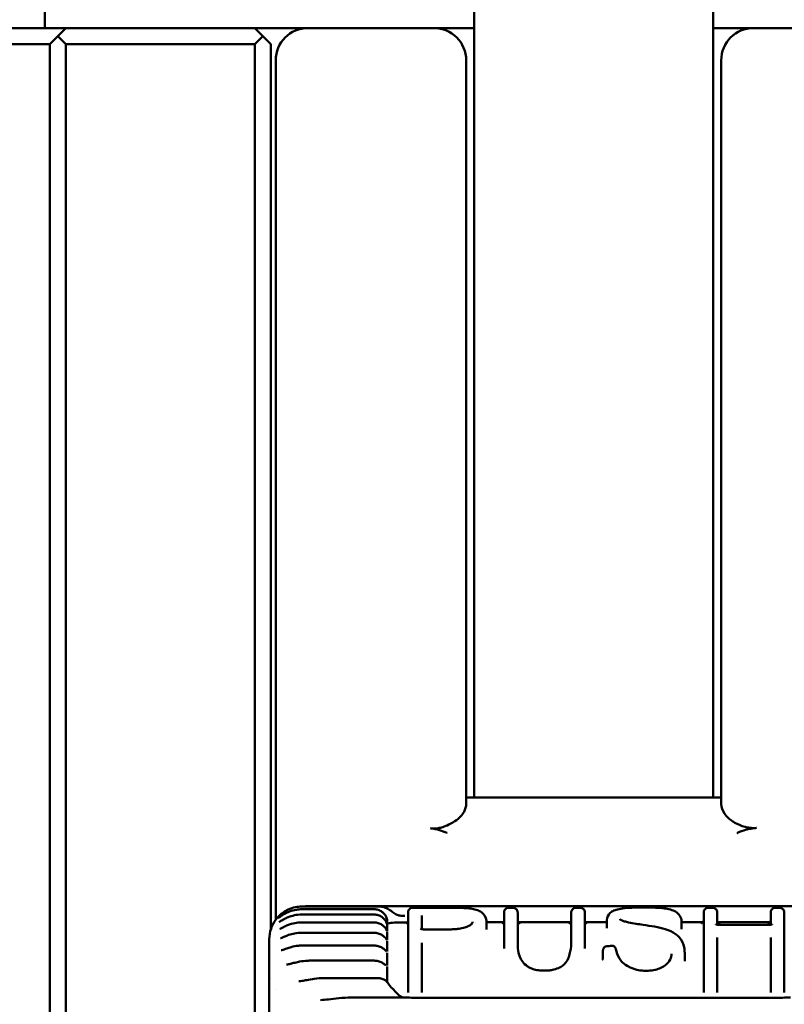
# Model space of a CAD drawing. Header units: millimetres. Extents: x 0 to 14369, y -869 to 2970.
# Tile 188 of 256: x 992 to 1016, y 2603 to 2634. Entities that reach past the tile are written whole.
import ezdxf

# ---------------------------------------------------------------- set-up
doc = ezdxf.new("R2010")
doc.units = ezdxf.units.MM
doc.header["$LTSCALE"] = 10
doc.layers.add('Detailumgrenzung (ISO)', color=7, linetype='Continuous', lineweight=25)
doc.layers.add('Sichtbar (ISO)', color=7, linetype='Continuous', lineweight=50)

# ---------------------------------------------------------------- blocks, each defined once
blk = doc.blocks.new('2DDetail0')
at = {"layer": 'Detailumgrenzung (ISO)'}
blk.add_circle((97.1085, 255.6514), 10.9365, dxfattribs=at)

msp = doc.modelspace()

# ---------------------------------------------------------------- linework, layer by layer
at = {"layer": 'Sichtbar (ISO)'}
for p, q in [((1006.455, 2642.857), (1006.455, 2611.262)), ((1013.855, 2611.262), (1013.855, 2642.857)), ((993.155, 2633.514), (993.155, 2637.46)), ((993.805, 2633.514), (980.655, 2633.514)), ((993.805, 2633.514), (993.555, 2633.264)), ((999.655, 2633.514), (993.805, 2633.514)), ((999.655, 2633.514), (1001.305, 2633.514)), ((999.905, 2633.264), (999.655, 2633.514)), ((1001.305, 2633.514), (1005.205, 2633.514)), ((1005.205, 2633.514), (1006.455, 2633.514)), ((1013.855, 2633.514), (1015.105, 2633.514)), ((1015.105, 2633.514), (1019.17, 2633.514)), ((993.555, 2633.264), (993.305, 2633.014)), ((993.805, 2633.014), (993.555, 2633.264)), ((999.655, 2633.014), (999.905, 2633.264)), ((1000.155, 2633.014), (999.905, 2633.264)), ((993.305, 2633.014), (980.655, 2633.014)), ((993.305, 2618.796), (993.305, 2633.014)), ((999.655, 2633.014), (993.805, 2633.014)), ((993.805, 2618.796), (993.805, 2633.014)), ((999.655, 2633.014), (999.655, 2618.796)), ((1000.155, 2633.014), (1000.155, 2618.796)), ((1000.305, 2630.475), (1000.305, 2632.514)), ((1006.205, 2632.514), (1006.205, 2630.475)), ((1014.105, 2630.475), (1014.105, 2632.514)), ((1000.305, 2630.475), (1000.305, 2626.165)), ((1006.205, 2626.165), (1006.205, 2630.475)), ((1014.105, 2626.165), (1014.105, 2630.475)), ((1000.305, 2624.204), (1000.305, 2626.165)), ((1006.205, 2624.204), (1006.205, 2626.165)), ((1014.105, 2626.165), (1014.105, 2624.204)), ((1000.305, 2616.695), (1000.305, 2624.204)), ((1006.205, 2624.204), (1006.205, 2616.695)), ((1014.105, 2616.695), (1014.105, 2624.204)), ((993.305, 2618.546), (993.305, 2618.796)), ((993.805, 2618.296), (993.805, 2618.796)), ((999.655, 2618.796), (999.655, 2618.296)), ((1000.155, 2618.796), (1000.155, 2618.546)), ((993.305, 2618.546), (993.305, 2601.264)), ((1000.155, 2605.596), (1000.155, 2618.546)), ((993.805, 2601.014), (993.805, 2618.296)), ((999.655, 2618.296), (999.655, 2601.014)), ((1000.305, 2616.695), (1000.305, 2605.885)), ((1006.205, 2616.695), (1006.205, 2609.469)), ((1014.105, 2609.469), (1014.105, 2616.695)), ((1006.455, 2611.262), (1006.455, 2610.076)), ((1013.855, 2610.076), (1013.855, 2611.262)), ((1006.455, 2609.668), (1006.455, 2610.076)), ((1013.855, 2610.076), (1013.855, 2609.668)), ((1006.205, 2609.668), (1014.105, 2609.668)), ((1003.355, 2606.209), (1001.105, 2606.209)), ((1001.115, 2606.293), (1003.511, 2606.293)), ((1004.514, 2606.302), (1001.316, 2606.302)), ((1005.606, 2606.257), (1004.551, 2606.257)), ((1004.755, 2606.302), (1015.755, 2606.302)), ((1007.654, 2606.257), (1007.524, 2606.257)), ((1009.737, 2606.257), (1009.606, 2606.257)), ((1013.839, 2606.257), (1013.709, 2606.257)), ((1015.915, 2606.257), (1015.785, 2606.257)), ((1018.894, 2606.302), (1015.995, 2606.302)), ((1003.355, 2606.044), (1001.105, 2606.044)), ((1004.405, 2603.901), (1004.405, 2606.111)), ((1004.827, 2606.02), (1004.827, 2605.594)), ((1007.378, 2605.245), (1007.378, 2606.111)), ((1007.8, 2606.111), (1007.8, 2605.247)), ((1009.461, 2605.247), (1009.461, 2606.111)), ((1009.882, 2606.111), (1009.882, 2605.245)), ((1010.562, 2605.627), (1010.562, 2605.872)), ((1013.563, 2603.901), (1013.563, 2606.111)), ((1013.984, 2606.111), (1013.984, 2605.73)), ((1015.639, 2605.73), (1015.639, 2606.111)), ((1016.06, 2606.111), (1016.06, 2603.901)), ((1003.355, 2605.801), (1001.105, 2605.801)), ((1003.755, 2605.846), (1003.755, 2605.733)), ((1003.755, 2605.723), (1003.755, 2605.53)), ((1005.65, 2605.584), (1004.927, 2605.584)), ((1006.401, 2605.729), (1006.401, 2605.729)), ((1006.486, 2605.804), (1006.486, 2605.804)), ((1006.835, 2605.582), (1006.835, 2605.827)), ((1007.357, 2605.804), (1006.835, 2605.804)), ((1009.44, 2605.804), (1007.821, 2605.804)), ((1010.562, 2605.804), (1009.903, 2605.804)), ((1012.876, 2605.857), (1012.876, 2605.613)), ((1013.542, 2605.804), (1012.876, 2605.804)), ((1015.618, 2605.804), (1014.005, 2605.804)), ((1015.539, 2605.722), (1014.084, 2605.722)), ((1015.639, 2605.721), (1015.639, 2605.721)), ((1000.105, 2604.362), (1000.105, 2605.283)), ((1003.355, 2605.48), (1001.105, 2605.48)), ((1003.755, 2605.509), (1003.755, 2605.25)), ((1013.984, 2605.329), (1013.984, 2603.901)), ((1015.639, 2603.901), (1015.639, 2605.329)), ((1003.355, 2605.084), (1001.129, 2605.084)), ((1003.755, 2605.223), (1003.755, 2604.895)), ((1004.827, 2605.165), (1004.827, 2603.901)), ((1007.378, 2604.997), (1007.378, 2605.245)), ((1009.882, 2604.997), (1009.882, 2605.245)), ((1003.755, 2604.863), (1003.755, 2604.469)), ((1010.442, 2604.922), (1010.442, 2604.682)), ((1012.974, 2604.603), (1012.974, 2604.856)), ((1000.105, 2604.362), (1000.105, 2602.675)), ((1003.355, 2604.616), (1001.341, 2604.616)), ((1003.755, 2604.431), (1003.755, 2604.007)), ((1000.155, 2604.058), (1000.155, 2604.058)), ((1003.427, 2604.078), (1001.804, 2604.078)), ((1000.305, 2603.733), (1000.305, 2603.733)), ((1003.776, 2603.929), (1003.776, 2603.929)), ((1004.405, 2603.901), (1004.405, 2603.634)), ((1004.827, 2603.901), (1004.827, 2603.634)), ((1013.563, 2603.901), (1013.563, 2603.634)), ((1013.984, 2603.901), (1013.984, 2603.634)), ((1015.639, 2603.901), (1015.639, 2603.634)), ((1016.06, 2603.901), (1016.06, 2603.634)), ((1002.645, 2603.474), (1004.261, 2603.474)), ((1004.755, 2603.462), (1015.755, 2603.462)), ((1001.691, 2603.397), (1001.692, 2603.397))]:
    msp.add_line(p, q, dxfattribs=at)
for centre, start, end in [((1001.305, 2632.514), 90, 180), ((1005.205, 2632.514), 0, 90), ((1015.105, 2632.514), 90, 180)]:
    msp.add_arc(centre, 1, start, end, dxfattribs=at)
for centre, major_axis, ratio, start_param, end_param in [((1004.305, 2605.865), (0.1, 0), 0.996577, 6.277479, 6.283185), ((1006.361, 2605.562), (-0.074, 0.131), 0.832748, 6.283074, 6.283168), ((1007.278, 2605.865), (0.1, 0), 0.996577, 6.281513, 6.283185), ((1007.9, 2605.865), (-0.1, 0), 0.996577, 0, 0.005181), ((1009.361, 2605.865), (0.1, 0), 0.996577, 6.281522, 6.283185), ((1009.982, 2605.865), (-0.1, 0.0001), 0.996577, 0, 0.006031), ((1012.976, 2605.615), (-0.0983, -0.0184), 0.974407, 6.120785, 6.283233), ((1013.463, 2605.865), (0.1, 0), 0.996577, 6.277479, 6.283185), ((1014.084, 2605.865), (-0.1, 0.0001), 0.996577, 0, 0.005642), ((1015.539, 2605.865), (0.1, 0.0001), 0.996577, 6.27738, 6.283185), ((1016.16, 2605.865), (-0.1, 0), 0.996577, 0, 0.005205), ((1010.542, 2604.934), (-0.1, 0.0008), 0.447022, 6.283143, 6.312986), ((1010.443, 2604.917), (-0.0001, 0.039), 0.022566, 1.131857, 1.442758), ((1010.542, 2604.922), (-0.1, 0), 0.212191, 0, 0.026961), ((1009.4, 2604.45), (-0.115, 0.097), 0.786284, 6.283001, 6.283185), ((1003.355, 2604.003), (0.4, 0), 0.837618, 0.000005, 0.000077)]:
    msp.add_ellipse(centre, major_axis=major_axis, ratio=ratio, start_param=start_param, end_param=end_param, dxfattribs=at)
for points, knots in [([(1006.205, 2609.469), (1006.205, 2609.391), (1006.182, 2609.311), (1006.078, 2609.124), (1005.981, 2609.021), (1005.848, 2608.933), (1005.842, 2608.929), (1005.835, 2608.924)], [0.1748158, 0.1748158, 0.1748158, 0.1748158, 0.2212499, 0.2212499, 0.2840532, 0.2840532, 0.2871921, 0.2871921, 0.2871921, 0.2871921]), ([(1014.518, 2608.898), (1014.499, 2608.909), (1014.48, 2608.92), (1014.357, 2609.001), (1014.269, 2609.084), (1014.14, 2609.271), (1014.105, 2609.372), (1014.105, 2609.469)], [0.4389243, 0.4389243, 0.4389243, 0.4389243, 0.4476589, 0.4476589, 0.5001998, 0.5001998, 0.5553524, 0.5553524, 0.5553524, 0.5553524]), ([(1005.835, 2608.924), (1005.732, 2608.859), (1005.606, 2608.795), (1005.433, 2608.741), (1005.384, 2608.73), (1005.303, 2608.717), (1005.273, 2608.714), (1005.21, 2608.711), (1005.179, 2608.712), (1005.132, 2608.715), (1005.115, 2608.717), (1005.1, 2608.719)], [0.00000121, 0.00000121, 0.00000121, 0.00000121, 0.05030669, 0.05030669, 0.0681473, 0.0681473, 0.07860657, 0.07860657, 0.08916185, 0.08916185, 0.0946502, 0.0946502, 0.0946502, 0.0946502]), ([(1005.1, 2608.719), (1005.197, 2608.705), (1005.291, 2608.685), (1005.46, 2608.635), (1005.535, 2608.607), (1005.602, 2608.572), (1005.604, 2608.571), (1005.605, 2608.571)], [0.00106253, 0.00106253, 0.00106253, 0.00106253, 0.03145088, 0.03145088, 0.05880463, 0.05880463, 0.05932217, 0.05932217, 0.05932217, 0.05932217]), ([(1014.518, 2608.898), (1014.527, 2608.893), (1014.537, 2608.887), (1014.611, 2608.847), (1014.718, 2608.794), (1014.892, 2608.748), (1014.938, 2608.738), (1015.017, 2608.728), (1015.048, 2608.726), (1015.09, 2608.725), (1015.1, 2608.725), (1015.141, 2608.725), (1015.171, 2608.727), (1015.201, 2608.73)], [-0.08731532, -0.08731532, -0.08731532, -0.08731532, -0.08058853, -0.08058853, -0.03663605, -0.03663605, -0.02177314, -0.02177314, -0.0122244, -0.0122244, -0.00922409, -0.00922409, -0.00000418, -0.00000418, -0.00000418, -0.00000418]), ([(1015.201, 2608.73), (1015.083, 2608.718), (1014.969, 2608.697), (1014.786, 2608.647), (1014.695, 2608.617), (1014.607, 2608.572), (1014.606, 2608.571), (1014.605, 2608.571)], [-0.08711537, -0.08711537, -0.08711537, -0.08711537, -0.03614257, -0.03614257, 0, 0, 0.00052818, 0.00052818, 0.00052818, 0.00052818]), ([(1000.105, 2605.283), (1000.105, 2605.392), (1000.123, 2605.503), (1000.193, 2605.709), (1000.245, 2605.806), (1000.374, 2605.977), (1000.454, 2606.053), (1000.589, 2606.146), (1000.64, 2606.175), (1000.691, 2606.2)], [0, 0, 0, 0, 0.0331281, 0.0331281, 0.0656773, 0.0656773, 0.0982437, 0.0982437, 0.1163842, 0.1163842, 0.1163842, 0.1163842]), ([(1000.391, 2605.939), (1000.391, 2605.939), (1000.391, 2605.939), (1000.392, 2605.94), (1000.394, 2605.941), (1000.4, 2605.945), (1000.404, 2605.949), (1000.417, 2605.959), (1000.428, 2605.967), (1000.455, 2605.988), (1000.474, 2606.001), (1000.522, 2606.034), (1000.552, 2606.053), (1000.629, 2606.096), (1000.678, 2606.119), (1000.797, 2606.165), (1000.87, 2606.184), (1000.996, 2606.204), (1001.051, 2606.209), (1001.105, 2606.209)], [0.00815297, 0.00815297, 0.00815297, 0.00815297, 0.00899321, 0.00899321, 0.01181704, 0.01181704, 0.01583526, 0.01583526, 0.02224557, 0.02224557, 0.03125262, 0.03125262, 0.04317192, 0.04317192, 0.05967398, 0.05967398, 0.08206594, 0.08206594, 0.09828198, 0.09828198, 0.09828198, 0.09828198]), ([(1000.691, 2606.2), (1000.762, 2606.232), (1000.838, 2606.257), (1000.981, 2606.286), (1001.048, 2606.293), (1001.115, 2606.293)], [0.00019389, 0.00019389, 0.00019389, 0.00019389, 0.02397471, 0.02397471, 0.04400351, 0.04400351, 0.04400351, 0.04400351]), ([(1003.355, 2606.209), (1003.398, 2606.209), (1003.441, 2606.202), (1003.521, 2606.176), (1003.559, 2606.157), (1003.624, 2606.111), (1003.652, 2606.084), (1003.696, 2606.029), (1003.713, 2606.001), (1003.736, 2605.95), (1003.743, 2605.927), (1003.752, 2605.887), (1003.754, 2605.872), (1003.754, 2605.86), (1003.755, 2605.857), (1003.755, 2605.856)], [0, 0, 0, 0, 0.01283555, 0.01283555, 0.02538176, 0.02538176, 0.03745323, 0.03745323, 0.04872691, 0.04872691, 0.05962391, 0.05962391, 0.07062603, 0.07062603, 0.07422013, 0.07422013, 0.07422013, 0.07422013]), ([(1003.511, 2606.293), (1003.562, 2606.293), (1003.613, 2606.284), (1003.713, 2606.254), (1003.762, 2606.231), (1003.858, 2606.174), (1003.904, 2606.138), (1003.988, 2606.078), (1004.025, 2606.054), (1004.101, 2606.023), (1004.142, 2606.014), (1004.222, 2606.005), (1004.26, 2606.004), (1004.299, 2606.004)], [0, 0, 0, 0, 0.0152518, 0.0152518, 0.03140783, 0.03140783, 0.04956974, 0.04956974, 0.06713421, 0.06713421, 0.08398023, 0.08398023, 0.09698659, 0.09698659, 0.09698659, 0.09698659]), ([(1004.407, 2606.13), (1004.409, 2606.145), (1004.413, 2606.16), (1004.426, 2606.187), (1004.434, 2606.2), (1004.455, 2606.222), (1004.467, 2606.231), (1004.493, 2606.246), (1004.508, 2606.251), (1004.532, 2606.256), (1004.542, 2606.257), (1004.551, 2606.257)], [0, 0, 0, 0, 0.0045722, 0.0045722, 0.00912273, 0.00912273, 0.01377877, 0.01377877, 0.01860025, 0.01860025, 0.02153062, 0.02153062, 0.02153062, 0.02153062]), ([(1006.046, 2606.252), (1006.112, 2606.249), (1006.175, 2606.246), (1006.288, 2606.237), (1006.34, 2606.231), (1006.385, 2606.223)], [0, 0, 0, 0, 0.02081414, 0.02081414, 0.04276084, 0.04276084, 0.04276084, 0.04276084]), ([(1006.385, 2606.223), (1006.452, 2606.212), (1006.505, 2606.198), (1006.599, 2606.164), (1006.64, 2606.143), (1006.675, 2606.12)], [0, 0, 0, 0, 0.03252659, 0.03252659, 0.06501347, 0.06501347, 0.06501347, 0.06501347]), ([(1007.38, 2606.13), (1007.381, 2606.145), (1007.386, 2606.16), (1007.399, 2606.187), (1007.407, 2606.2), (1007.428, 2606.222), (1007.44, 2606.231), (1007.466, 2606.246), (1007.481, 2606.251), (1007.505, 2606.256), (1007.515, 2606.257), (1007.524, 2606.257)], [0, 0, 0, 0, 0.0045722, 0.0045722, 0.00912273, 0.00912273, 0.01377877, 0.01377877, 0.01860025, 0.01860025, 0.02153061, 0.02153061, 0.02153061, 0.02153061]), ([(1007.654, 2606.257), (1007.671, 2606.257), (1007.688, 2606.254), (1007.72, 2606.242), (1007.734, 2606.234), (1007.76, 2606.213), (1007.77, 2606.201), (1007.787, 2606.174), (1007.793, 2606.159), (1007.797, 2606.139), (1007.798, 2606.134), (1007.798, 2606.13)], [0, 0, 0, 0, 0.00534903, 0.00534903, 0.01051101, 0.01051101, 0.01542222, 0.01542222, 0.02012987, 0.02012987, 0.02151894, 0.02151894, 0.02151894, 0.02151894]), ([(1009.462, 2606.13), (1009.464, 2606.145), (1009.468, 2606.16), (1009.481, 2606.187), (1009.49, 2606.2), (1009.51, 2606.222), (1009.522, 2606.231), (1009.549, 2606.246), (1009.564, 2606.251), (1009.588, 2606.256), (1009.597, 2606.257), (1009.606, 2606.257)], [0, 0, 0, 0, 0.0045722, 0.0045722, 0.00912273, 0.00912273, 0.01377877, 0.01377877, 0.01860025, 0.01860025, 0.02153061, 0.02153061, 0.02153061, 0.02153061]), ([(1009.737, 2606.257), (1009.754, 2606.257), (1009.771, 2606.254), (1009.802, 2606.242), (1009.817, 2606.234), (1009.842, 2606.213), (1009.853, 2606.201), (1009.869, 2606.174), (1009.875, 2606.159), (1009.88, 2606.139), (1009.88, 2606.134), (1009.881, 2606.13)], [0, 0, 0, 0, 0.00534903, 0.00534903, 0.01051101, 0.01051101, 0.01542222, 0.01542222, 0.02012987, 0.02012987, 0.02151894, 0.02151894, 0.02151894, 0.02151894]), ([(1010.78, 2606.166), (1010.826, 2606.187), (1010.879, 2606.203), (1011.009, 2606.23), (1011.089, 2606.241), (1011.183, 2606.249)], [0, 0, 0, 0, 0.03500215, 0.03500215, 0.07168103, 0.07168103, 0.07168103, 0.07168103]), ([(1011.183, 2606.249), (1011.227, 2606.252), (1011.273, 2606.255), (1011.365, 2606.26), (1011.41, 2606.262), (1011.53, 2606.265), (1011.606, 2606.266), (1011.682, 2606.266)], [0, 0, 0, 0, 0.01681197, 0.01681197, 0.03155638, 0.03155638, 0.05433913, 0.05433913, 0.05433913, 0.05433913]), ([(1011.682, 2606.266), (1011.779, 2606.266), (1011.877, 2606.265), (1012.048, 2606.259), (1012.124, 2606.255), (1012.201, 2606.249), (1012.211, 2606.249), (1012.22, 2606.248)], [0, 0, 0, 0, 0.02897841, 0.02897841, 0.05469035, 0.05469035, 0.05838168, 0.05838168, 0.05838168, 0.05838168]), ([(1012.22, 2606.248), (1012.302, 2606.241), (1012.374, 2606.232), (1012.507, 2606.207), (1012.567, 2606.19), (1012.627, 2606.165), (1012.634, 2606.162), (1012.642, 2606.158)], [0, 0, 0, 0, 0.03200245, 0.03200245, 0.06976099, 0.06976099, 0.0755721, 0.0755721, 0.0755721, 0.0755721]), ([(1013.564, 2606.13), (1013.566, 2606.145), (1013.57, 2606.16), (1013.583, 2606.187), (1013.592, 2606.2), (1013.612, 2606.222), (1013.624, 2606.231), (1013.651, 2606.246), (1013.666, 2606.251), (1013.69, 2606.256), (1013.699, 2606.257), (1013.709, 2606.257)], [0, 0, 0, 0, 0.0045722, 0.0045722, 0.00912273, 0.00912273, 0.01377877, 0.01377877, 0.01860025, 0.01860025, 0.02153062, 0.02153062, 0.02153062, 0.02153062]), ([(1013.839, 2606.257), (1013.856, 2606.257), (1013.873, 2606.254), (1013.904, 2606.242), (1013.919, 2606.234), (1013.944, 2606.213), (1013.955, 2606.201), (1013.971, 2606.174), (1013.977, 2606.159), (1013.982, 2606.139), (1013.982, 2606.134), (1013.983, 2606.13)], [0, 0, 0, 0, 0.00534903, 0.00534903, 0.01051101, 0.01051101, 0.01542222, 0.01542222, 0.02012987, 0.02012987, 0.02151894, 0.02151894, 0.02151894, 0.02151894]), ([(1015.64, 2606.13), (1015.642, 2606.145), (1015.647, 2606.16), (1015.659, 2606.187), (1015.668, 2606.2), (1015.688, 2606.222), (1015.7, 2606.231), (1015.727, 2606.246), (1015.742, 2606.251), (1015.766, 2606.256), (1015.775, 2606.257), (1015.785, 2606.257)], [0, 0, 0, 0, 0.0045722, 0.0045722, 0.00912273, 0.00912273, 0.01377877, 0.01377877, 0.01860025, 0.01860025, 0.02153061, 0.02153061, 0.02153061, 0.02153061]), ([(1015.915, 2606.257), (1015.932, 2606.257), (1015.949, 2606.254), (1015.98, 2606.242), (1015.995, 2606.234), (1016.02, 2606.213), (1016.031, 2606.201), (1016.047, 2606.174), (1016.053, 2606.159), (1016.058, 2606.139), (1016.059, 2606.134), (1016.059, 2606.13)], [0, 0, 0, 0, 0.00534904, 0.00534904, 0.01051102, 0.01051102, 0.01542222, 0.01542222, 0.02012987, 0.02012987, 0.02151894, 0.02151894, 0.02151894, 0.02151894]), ([(1000.411, 2605.811), (1000.411, 2605.811), (1000.411, 2605.811), (1000.411, 2605.811), (1000.412, 2605.812), (1000.416, 2605.814), (1000.42, 2605.816), (1000.43, 2605.822), (1000.438, 2605.827), (1000.459, 2605.841), (1000.474, 2605.85), (1000.514, 2605.874), (1000.54, 2605.889), (1000.606, 2605.925), (1000.648, 2605.945), (1000.753, 2605.987), (1000.818, 2606.008), (1000.956, 2606.036), (1001.031, 2606.044), (1001.105, 2606.044)], [0.00660267, 0.00660267, 0.00660267, 0.00660267, 0.00670754, 0.00670754, 0.00899427, 0.00899427, 0.0123412, 0.0123412, 0.01739652, 0.01739652, 0.02484749, 0.02484749, 0.03527973, 0.03527973, 0.04999095, 0.04999095, 0.07042731, 0.07042731, 0.09259747, 0.09259747, 0.09259747, 0.09259747]), ([(1003.355, 2606.044), (1003.398, 2606.044), (1003.441, 2606.038), (1003.522, 2606.012), (1003.56, 2605.994), (1003.625, 2605.949), (1003.653, 2605.923), (1003.696, 2605.872), (1003.713, 2605.846), (1003.735, 2605.801), (1003.743, 2605.78), (1003.749, 2605.755), (1003.751, 2605.747), (1003.753, 2605.738), (1003.753, 2605.735), (1003.753, 2605.733), (1003.753, 2605.732), (1003.753, 2605.732)], [0, 0, 0, 0, 0.01287658, 0.01287658, 0.02547428, 0.02547428, 0.03752573, 0.03752573, 0.04866613, 0.04866613, 0.05931103, 0.05931103, 0.06487192, 0.06487192, 0.0689751, 0.0689751, 0.07010814, 0.07010814, 0.07010814, 0.07010814]), ([(1006.675, 2606.12), (1006.764, 2606.06), (1006.824, 2605.961), (1006.835, 2605.851), (1006.835, 2605.839), (1006.835, 2605.827)], [0, 0, 0, 0, 0.07975932, 0.07975932, 0.09001158, 0.09001158, 0.09001158, 0.09001158]), ([(1007.798, 2606.13), (1007.799, 2606.127), (1007.799, 2606.12), (1007.8, 2606.114), (1007.8, 2606.111)], [0.0009351, 0.0009351, 0.0009351, 0.0009351, 0.5, 0.9999987, 0.9999987, 0.9999987, 0.9999987]), ([(1009.881, 2606.13), (1009.881, 2606.127), (1009.882, 2606.12), (1009.882, 2606.114), (1009.882, 2606.111)], [0.0009351, 0.0009351, 0.0009351, 0.0009351, 0.5, 0.9999987, 0.9999987, 0.9999987, 0.9999987]), ([(1010.562, 2605.872), (1010.562, 2605.953), (1010.604, 2606.041), (1010.701, 2606.125), (1010.738, 2606.147), (1010.78, 2606.166)], [0, 0, 0, 0, 0.06177874, 0.06177874, 0.09385653, 0.09385653, 0.09385653, 0.09385653]), ([(1010.963, 2605.906), (1010.963, 2605.906), (1010.963, 2605.906), (1010.964, 2605.904), (1010.969, 2605.899), (1010.988, 2605.884), (1011.004, 2605.875), (1011.025, 2605.864)], [0.02735148, 0.02735148, 0.02735148, 0.02735148, 0.03122142, 0.03122142, 0.04735863, 0.04735863, 0.06415666, 0.06415666, 0.06415666, 0.06415666]), ([(1013.983, 2606.13), (1013.983, 2606.127), (1013.984, 2606.12), (1013.984, 2606.114), (1013.984, 2606.111)], [0.0009351, 0.0009351, 0.0009351, 0.0009351, 0.5, 0.9999986, 0.9999986, 0.9999986, 0.9999986]), ([(1016.059, 2606.13), (1016.06, 2606.127), (1016.06, 2606.12), (1016.06, 2606.114), (1016.06, 2606.111)], [0.0009351, 0.0009351, 0.0009351, 0.0009351, 0.5, 0.9999987, 0.9999987, 0.9999987, 0.9999987]), ([(1000.431, 2605.6), (1000.431, 2605.6), (1000.432, 2605.601), (1000.435, 2605.602), (1000.438, 2605.603), (1000.448, 2605.608), (1000.456, 2605.612), (1000.476, 2605.622), (1000.491, 2605.63), (1000.528, 2605.65), (1000.553, 2605.662), (1000.617, 2605.693), (1000.659, 2605.711), (1000.764, 2605.75), (1000.829, 2605.768), (1000.963, 2605.794), (1001.034, 2605.801), (1001.105, 2605.801)], [0.00503868, 0.00503868, 0.00503868, 0.00503868, 0.00718657, 0.00718657, 0.01042648, 0.01042648, 0.01510974, 0.01510974, 0.0220027, 0.0220027, 0.03176636, 0.03176636, 0.04624107, 0.04624107, 0.06653815, 0.06653815, 0.0876798, 0.0876798, 0.0876798, 0.0876798]), ([(1003.355, 2605.801), (1003.398, 2605.801), (1003.442, 2605.794), (1003.522, 2605.77), (1003.56, 2605.752), (1003.625, 2605.71), (1003.653, 2605.685), (1003.696, 2605.638), (1003.712, 2605.615), (1003.734, 2605.575), (1003.741, 2605.558), (1003.746, 2605.542), (1003.747, 2605.54), (1003.749, 2605.536), (1003.749, 2605.535), (1003.749, 2605.535)], [0, 0, 0, 0, 0.01292326, 0.01292326, 0.02555461, 0.02555461, 0.03754485, 0.03754485, 0.04852303, 0.04852303, 0.05890069, 0.05890069, 0.06141122, 0.06141122, 0.06381342, 0.06381342, 0.06381342, 0.06381342]), ([(1004.384, 2605.803), (1004.379, 2605.803), (1004.375, 2605.803), (1004.248, 2605.802), (1004.136, 2605.8), (1003.959, 2605.793), (1003.882, 2605.788), (1003.78, 2605.771), (1003.755, 2605.76), (1003.755, 2605.748)], [-0.2659513, -0.2659513, -0.2659513, -0.2659513, -0.2647125, -0.2647125, -0.2269046, -0.2269046, -0.1889191, -0.1889191, -0.1509336, -0.1509336, -0.1509336, -0.1509336]), ([(1004.338, 2605.772), (1004.338, 2605.772), (1004.338, 2605.772), (1004.339, 2605.772), (1004.339, 2605.772), (1004.341, 2605.773), (1004.342, 2605.773), (1004.345, 2605.774), (1004.348, 2605.775), (1004.354, 2605.778), (1004.357, 2605.78), (1004.364, 2605.785), (1004.369, 2605.788), (1004.378, 2605.796), (1004.383, 2605.802), (1004.393, 2605.815), (1004.397, 2605.824), (1004.404, 2605.843), (1004.405, 2605.854), (1004.405, 2605.864)], [0.02329832, 0.02329832, 0.02329832, 0.02329832, 0.02371036, 0.02371036, 0.02483218, 0.02483218, 0.02567789, 0.02567789, 0.02710678, 0.02710678, 0.02845417, 0.02845417, 0.03012637, 0.03012637, 0.0324342, 0.0324342, 0.03535575, 0.03535575, 0.03854671, 0.03854671, 0.03854671, 0.03854671]), ([(1004.785, 2605.607), (1004.785, 2605.607), (1004.785, 2605.607), (1004.786, 2605.606), (1004.787, 2605.606), (1004.793, 2605.603), (1004.797, 2605.602), (1004.808, 2605.598), (1004.816, 2605.596), (1004.834, 2605.592), (1004.846, 2605.59), (1004.872, 2605.587), (1004.887, 2605.585), (1004.91, 2605.584), (1004.918, 2605.584), (1004.927, 2605.584)], [0.01638781, 0.01638781, 0.01638781, 0.01638781, 0.01674286, 0.01674286, 0.01936135, 0.01936135, 0.02225495, 0.02225495, 0.02567305, 0.02567305, 0.02973801, 0.02973801, 0.03433485, 0.03433485, 0.03683621, 0.03683621, 0.03683621, 0.03683621]), ([(1005.65, 2605.584), (1005.71, 2605.584), (1005.77, 2605.586), (1005.878, 2605.593), (1005.927, 2605.597), (1006.043, 2605.613), (1006.109, 2605.626), (1006.205, 2605.654), (1006.24, 2605.668), (1006.274, 2605.685), (1006.281, 2605.689), (1006.287, 2605.692)], [0, 0, 0, 0, 0.01797945, 0.01797945, 0.03306086, 0.03306086, 0.05592827, 0.05592827, 0.07427749, 0.07427749, 0.07924196, 0.07924196, 0.07924196, 0.07924196]), ([(1006.287, 2605.692), (1006.326, 2605.714), (1006.35, 2605.735), (1006.386, 2605.772), (1006.393, 2605.788), (1006.4, 2605.808), (1006.401, 2605.814), (1006.401, 2605.821)], [0, 0, 0, 0, 0.02931678, 0.02931678, 0.06594166, 0.06594166, 0.09345113, 0.09345113, 0.09345113, 0.09345113]), ([(1007.311, 2605.772), (1007.311, 2605.772), (1007.311, 2605.772), (1007.312, 2605.772), (1007.312, 2605.772), (1007.315, 2605.773), (1007.317, 2605.774), (1007.323, 2605.776), (1007.326, 2605.778), (1007.333, 2605.782), (1007.336, 2605.784), (1007.345, 2605.79), (1007.349, 2605.795), (1007.359, 2605.806), (1007.364, 2605.813), (1007.373, 2605.83), (1007.376, 2605.84), (1007.378, 2605.855), (1007.378, 2605.86), (1007.378, 2605.864)], [0.02332192, 0.02332192, 0.02332192, 0.02332192, 0.02374328, 0.02374328, 0.02485495, 0.02485495, 0.0265227, 0.0265227, 0.02789426, 0.02789426, 0.02937383, 0.02937383, 0.03135636, 0.03135636, 0.03406334, 0.03406334, 0.03718366, 0.03718366, 0.03858481, 0.03858481, 0.03858481, 0.03858481]), ([(1007.8, 2605.864), (1007.8, 2605.853), (1007.801, 2605.843), (1007.808, 2605.823), (1007.813, 2605.813), (1007.826, 2605.797), (1007.833, 2605.79), (1007.844, 2605.782), (1007.847, 2605.78), (1007.853, 2605.778), (1007.855, 2605.777), (1007.859, 2605.774), (1007.862, 2605.774), (1007.865, 2605.773), (1007.866, 2605.772), (1007.867, 2605.772), (1007.867, 2605.772), (1007.867, 2605.772)], [0, 0, 0, 0, 0.00322914, 0.00322914, 0.00645042, 0.00645042, 0.00961174, 0.00961174, 0.01090882, 0.01090882, 0.01184502, 0.01184502, 0.01334239, 0.01334239, 0.01467993, 0.01467993, 0.01523997, 0.01523997, 0.01523997, 0.01523997]), ([(1009.394, 2605.772), (1009.394, 2605.772), (1009.394, 2605.772), (1009.394, 2605.772), (1009.395, 2605.772), (1009.397, 2605.773), (1009.4, 2605.774), (1009.405, 2605.776), (1009.409, 2605.778), (1009.415, 2605.782), (1009.419, 2605.784), (1009.427, 2605.79), (1009.432, 2605.795), (1009.442, 2605.806), (1009.447, 2605.813), (1009.455, 2605.83), (1009.458, 2605.84), (1009.461, 2605.855), (1009.461, 2605.86), (1009.461, 2605.864)], [0.02332194, 0.02332194, 0.02332194, 0.02332194, 0.02374326, 0.02374326, 0.02485497, 0.02485497, 0.02652274, 0.02652274, 0.0278942, 0.0278942, 0.0293738, 0.0293738, 0.03135647, 0.03135647, 0.03406347, 0.03406347, 0.03718378, 0.03718378, 0.0385849, 0.0385849, 0.0385849, 0.0385849]), ([(1009.882, 2605.864), (1009.882, 2605.853), (1009.884, 2605.843), (1009.891, 2605.823), (1009.896, 2605.813), (1009.908, 2605.797), (1009.916, 2605.79), (1009.927, 2605.782), (1009.93, 2605.78), (1009.935, 2605.778), (1009.937, 2605.777), (1009.942, 2605.774), (1009.945, 2605.774), (1009.948, 2605.773), (1009.949, 2605.772), (1009.949, 2605.772), (1009.949, 2605.772), (1009.949, 2605.772)], [0, 0, 0, 0, 0.00322931, 0.00322931, 0.00645064, 0.00645064, 0.00961162, 0.00961162, 0.01090745, 0.01090745, 0.01184239, 0.01184239, 0.0133389, 0.0133389, 0.01467717, 0.01467717, 0.01523314, 0.01523314, 0.01523314, 0.01523314]), ([(1011.025, 2605.864), (1011.033, 2605.861), (1011.044, 2605.856), (1011.073, 2605.845), (1011.093, 2605.839), (1011.15, 2605.823), (1011.191, 2605.813), (1011.309, 2605.787), (1011.39, 2605.772), (1011.542, 2605.747), (1011.613, 2605.737), (1011.684, 2605.726)], [0, 0, 0, 0, 0.00772372, 0.00772372, 0.01739638, 0.01739638, 0.03382427, 0.03382427, 0.06257913, 0.06257913, 0.08621258, 0.08621258, 0.08621258, 0.08621258]), ([(1012.374, 2605.594), (1012.494, 2605.556), (1012.598, 2605.507), (1012.733, 2605.412), (1012.777, 2605.372), (1012.813, 2605.329)], [0, 0, 0, 0, 0.04769127, 0.04769127, 0.07696335, 0.07696335, 0.07696335, 0.07696335]), ([(1013.496, 2605.772), (1013.496, 2605.772), (1013.496, 2605.772), (1013.496, 2605.772), (1013.497, 2605.772), (1013.499, 2605.773), (1013.5, 2605.773), (1013.503, 2605.774), (1013.506, 2605.775), (1013.512, 2605.778), (1013.515, 2605.78), (1013.522, 2605.785), (1013.526, 2605.788), (1013.535, 2605.796), (1013.541, 2605.802), (1013.55, 2605.815), (1013.555, 2605.824), (1013.561, 2605.843), (1013.563, 2605.854), (1013.563, 2605.864)], [0.02329832, 0.02329832, 0.02329832, 0.02329832, 0.02371033, 0.02371033, 0.02483218, 0.02483218, 0.0256779, 0.0256779, 0.0271068, 0.0271068, 0.02845419, 0.02845419, 0.03012638, 0.03012638, 0.03243421, 0.03243421, 0.03535575, 0.03535575, 0.03854671, 0.03854671, 0.03854671, 0.03854671]), ([(1013.937, 2605.743), (1013.937, 2605.743), (1013.938, 2605.743), (1013.942, 2605.741), (1013.945, 2605.74), (1013.955, 2605.737), (1013.961, 2605.735), (1013.978, 2605.731), (1013.989, 2605.729), (1014.014, 2605.726), (1014.028, 2605.724), (1014.057, 2605.723), (1014.071, 2605.722), (1014.084, 2605.722)], [0.01709669, 0.01709669, 0.01709669, 0.01709669, 0.01933252, 0.01933252, 0.02211798, 0.02211798, 0.02540461, 0.02540461, 0.02944954, 0.02944954, 0.03408913, 0.03408913, 0.03822372, 0.03822372, 0.03822372, 0.03822372]), ([(1013.984, 2605.864), (1013.984, 2605.853), (1013.986, 2605.843), (1013.993, 2605.823), (1013.998, 2605.813), (1014.011, 2605.797), (1014.018, 2605.79), (1014.029, 2605.782), (1014.032, 2605.78), (1014.037, 2605.778), (1014.039, 2605.777), (1014.044, 2605.774), (1014.047, 2605.774), (1014.05, 2605.773), (1014.051, 2605.772), (1014.051, 2605.772), (1014.051, 2605.772), (1014.051, 2605.772)], [0, 0, 0, 0, 0.00322923, 0.00322923, 0.00645054, 0.00645054, 0.00961167, 0.00961167, 0.01090807, 0.01090807, 0.01184359, 0.01184359, 0.01334049, 0.01334049, 0.01467843, 0.01467843, 0.01523626, 0.01523626, 0.01523626, 0.01523626]), ([(1015.539, 2605.722), (1015.557, 2605.722), (1015.575, 2605.723), (1015.609, 2605.726), (1015.625, 2605.728), (1015.652, 2605.733), (1015.664, 2605.736), (1015.675, 2605.739), (1015.678, 2605.74), (1015.684, 2605.742), (1015.687, 2605.743), (1015.687, 2605.743)], [0, 0, 0, 0, 0.00542427, 0.00542427, 0.01073596, 0.01073596, 0.01568976, 0.01568976, 0.0177805, 0.0177805, 0.02109155, 0.02109155, 0.02109155, 0.02109155]), ([(1015.572, 2605.772), (1015.572, 2605.772), (1015.572, 2605.772), (1015.572, 2605.772), (1015.573, 2605.772), (1015.575, 2605.773), (1015.576, 2605.773), (1015.579, 2605.774), (1015.582, 2605.775), (1015.588, 2605.778), (1015.591, 2605.78), (1015.598, 2605.785), (1015.602, 2605.788), (1015.612, 2605.796), (1015.617, 2605.802), (1015.626, 2605.815), (1015.631, 2605.824), (1015.637, 2605.843), (1015.639, 2605.854), (1015.639, 2605.864)], [0.02329736, 0.02329736, 0.02329736, 0.02329736, 0.02370149, 0.02370149, 0.02483136, 0.02483136, 0.0256801, 0.0256801, 0.02711108, 0.02711108, 0.02845833, 0.02845833, 0.03012942, 0.03012942, 0.03243602, 0.03243602, 0.03535695, 0.03535695, 0.03854589, 0.03854589, 0.03854589, 0.03854589]), ([(1000.449, 2605.309), (1000.449, 2605.309), (1000.45, 2605.309), (1000.452, 2605.309), (1000.456, 2605.31), (1000.465, 2605.314), (1000.472, 2605.316), (1000.491, 2605.324), (1000.504, 2605.33), (1000.539, 2605.346), (1000.561, 2605.356), (1000.622, 2605.382), (1000.662, 2605.397), (1000.762, 2605.432), (1000.825, 2605.449), (1000.96, 2605.473), (1001.033, 2605.48), (1001.105, 2605.48)], [0.00341203, 0.00341203, 0.00341203, 0.00341203, 0.00515302, 0.00515302, 0.00832222, 0.00832222, 0.01268924, 0.01268924, 0.01897222, 0.01897222, 0.02803426, 0.02803426, 0.04180041, 0.04180041, 0.06146542, 0.06146542, 0.08314878, 0.08314878, 0.08314878, 0.08314878]), ([(1003.355, 2605.48), (1003.398, 2605.48), (1003.442, 2605.474), (1003.523, 2605.45), (1003.561, 2605.433), (1003.625, 2605.393), (1003.653, 2605.371), (1003.694, 2605.329), (1003.71, 2605.308), (1003.726, 2605.284), (1003.73, 2605.278), (1003.736, 2605.267), (1003.738, 2605.263), (1003.739, 2605.26), (1003.74, 2605.26), (1003.74, 2605.26)], [0, 0, 0, 0, 0.01295595, 0.01295595, 0.02560154, 0.02560154, 0.03748083, 0.03748083, 0.04818177, 0.04818177, 0.05299352, 0.05299352, 0.0573825, 0.0573825, 0.05856341, 0.05856341, 0.05856341, 0.05856341]), ([(1012.813, 2605.329), (1012.89, 2605.238), (1012.936, 2605.134), (1012.969, 2604.972), (1012.974, 2604.914), (1012.974, 2604.856)], [0, 0, 0, 0, 0.06191316, 0.06191316, 0.09576557, 0.09576557, 0.09576557, 0.09576557]), ([(1000.474, 2604.939), (1000.474, 2604.939), (1000.476, 2604.939), (1000.48, 2604.94), (1000.484, 2604.941), (1000.496, 2604.944), (1000.505, 2604.946), (1000.529, 2604.954), (1000.545, 2604.959), (1000.587, 2604.974), (1000.616, 2604.985), (1000.689, 2605.01), (1000.736, 2605.025), (1000.855, 2605.056), (1000.93, 2605.071), (1001.046, 2605.082), (1001.088, 2605.084), (1001.129, 2605.084)], [0.00066082, 0.00066082, 0.00066082, 0.00066082, 0.00327635, 0.00327635, 0.00684491, 0.00684491, 0.01171231, 0.01171231, 0.01865242, 0.01865242, 0.02914706, 0.02914706, 0.04471474, 0.04471474, 0.06743741, 0.06743741, 0.07989162, 0.07989162, 0.07989162, 0.07989162]), ([(1003.355, 2605.084), (1003.398, 2605.084), (1003.442, 2605.078), (1003.523, 2605.056), (1003.561, 2605.04), (1003.625, 2605.003), (1003.652, 2604.983), (1003.682, 2604.955), (1003.69, 2604.947), (1003.704, 2604.933), (1003.709, 2604.926), (1003.717, 2604.917), (1003.72, 2604.913), (1003.723, 2604.909), (1003.724, 2604.908), (1003.724, 2604.908)], [0, 0, 0, 0, 0.0129639, 0.0129639, 0.02559157, 0.02559157, 0.0372901, 0.0372901, 0.04233739, 0.04233739, 0.04695021, 0.04695021, 0.05083937, 0.05083937, 0.05309008, 0.05309008, 0.05309008, 0.05309008]), ([(1009.285, 2604.547), (1009.332, 2604.603), (1009.361, 2604.666), (1009.425, 2604.842), (1009.443, 2604.957), (1009.458, 2605.127), (1009.461, 2605.188), (1009.461, 2605.247)], [0, 0, 0, 0, 0.0446298, 0.0446298, 0.1257401, 0.1257401, 0.1745503, 0.1745503, 0.1745503, 0.1745503]), ([(1010.442, 2604.935), (1010.442, 2604.949), (1010.444, 2604.964), (1010.454, 2604.991), (1010.461, 2605.004), (1010.478, 2605.026), (1010.489, 2605.035), (1010.512, 2605.05), (1010.524, 2605.055), (1010.546, 2605.061), (1010.554, 2605.062), (1010.562, 2605.063)], [0, 0, 0, 0, 0.00443309, 0.00443309, 0.00877335, 0.00877335, 0.01295719, 0.01295719, 0.01715446, 0.01715446, 0.01971645, 0.01971645, 0.01971645, 0.01971645]), ([(1010.712, 2605.075), (1010.726, 2605.077), (1010.742, 2605.075), (1010.769, 2605.067), (1010.783, 2605.061), (1010.805, 2605.045), (1010.814, 2605.036), (1010.829, 2605.014), (1010.835, 2605.002), (1010.841, 2604.984), (1010.842, 2604.978), (1010.843, 2604.973)], [0, 0, 0, 0, 0.00467111, 0.00467111, 0.00902482, 0.00902482, 0.0130717, 0.0130717, 0.01707007, 0.01707007, 0.01887348, 0.01887348, 0.01887348, 0.01887348]), ([(1007.868, 2604.733), (1007.887, 2604.684), (1007.913, 2604.635), (1007.986, 2604.535), (1008.037, 2604.484), (1008.109, 2604.437)], [0, 0, 0, 0, 0.03608745, 0.03608745, 0.07358972, 0.07358972, 0.07358972, 0.07358972]), ([(1010.43, 2604.649), (1010.43, 2604.649), (1010.43, 2604.649), (1010.43, 2604.649), (1010.431, 2604.65), (1010.435, 2604.655), (1010.437, 2604.658), (1010.44, 2604.669), (1010.442, 2604.676), (1010.442, 2604.682)], [0.014072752, 0.014072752, 0.014072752, 0.014072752, 0.014268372, 0.014268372, 0.016970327, 0.016970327, 0.019895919, 0.019895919, 0.02351615, 0.02351615, 0.02351615, 0.02351615]), ([(1010.952, 2604.678), (1010.976, 2604.64), (1011.009, 2604.6), (1011.103, 2604.512), (1011.173, 2604.463), (1011.257, 2604.42)], [0, 0, 0, 0, 0.02926831, 0.02926831, 0.06590125, 0.06590125, 0.06590125, 0.06590125]), ([(1012.494, 2604.6), (1012.54, 2604.668), (1012.561, 2604.731), (1012.568, 2604.801), (1012.568, 2604.812), (1012.568, 2604.823)], [0, 0, 0, 0, 0.05089987, 0.05089987, 0.06052145, 0.06052145, 0.06052145, 0.06052145]), ([(1000.638, 2604.495), (1000.647, 2604.495), (1000.659, 2604.496), (1000.69, 2604.501), (1000.708, 2604.505), (1000.757, 2604.516), (1000.789, 2604.525), (1000.871, 2604.547), (1000.924, 2604.561), (1001.058, 2604.591), (1001.142, 2604.605), (1001.265, 2604.614), (1001.303, 2604.616), (1001.341, 2604.616)], [0, 0, 0, 0, 0.00680955, 0.00680955, 0.01476839, 0.01476839, 0.02633906, 0.02633906, 0.0436116, 0.0436116, 0.06912113, 0.06912113, 0.08053113, 0.08053113, 0.08053113, 0.08053113]), ([(1003.355, 2604.616), (1003.398, 2604.616), (1003.442, 2604.61), (1003.522, 2604.589), (1003.56, 2604.574), (1003.623, 2604.541), (1003.649, 2604.524), (1003.677, 2604.502), (1003.684, 2604.496), (1003.695, 2604.487), (1003.699, 2604.483), (1003.704, 2604.479), (1003.705, 2604.478), (1003.705, 2604.478), (1003.705, 2604.478), (1003.705, 2604.478)], [0, 0, 0, 0, 0.01293346, 0.01293346, 0.02549776, 0.02549776, 0.03691258, 0.03691258, 0.04152972, 0.04152972, 0.04530485, 0.04530485, 0.04794123, 0.04794123, 0.04797875, 0.04797875, 0.04797875, 0.04797875]), ([(1008.109, 2604.437), (1008.138, 2604.418), (1008.171, 2604.4), (1008.238, 2604.369), (1008.271, 2604.357), (1008.363, 2604.329), (1008.426, 2604.317), (1008.527, 2604.308), (1008.564, 2604.306), (1008.601, 2604.306)], [0, 0, 0, 0, 0.01508162, 0.01508162, 0.02778867, 0.02778867, 0.04736568, 0.04736568, 0.05849377, 0.05849377, 0.05849377, 0.05849377]), ([(1008.601, 2604.306), (1008.65, 2604.306), (1008.7, 2604.308), (1008.792, 2604.317), (1008.835, 2604.323), (1008.943, 2604.344), (1009.006, 2604.364), (1009.108, 2604.407), (1009.15, 2604.431), (1009.226, 2604.485), (1009.259, 2604.516), (1009.285, 2604.547)], [0, 0, 0, 0, 0.01487674, 0.01487674, 0.02802781, 0.02802781, 0.04975976, 0.04975976, 0.06909635, 0.06909635, 0.09263034, 0.09263034, 0.09263034, 0.09263034]), ([(1011.257, 2604.42), (1011.293, 2604.402), (1011.332, 2604.385), (1011.411, 2604.356), (1011.451, 2604.344), (1011.561, 2604.319), (1011.637, 2604.308), (1011.735, 2604.304), (1011.756, 2604.303), (1011.778, 2604.303)], [0, 0, 0, 0, 0.01557588, 0.01557588, 0.02930915, 0.02930915, 0.05220802, 0.05220802, 0.05865766, 0.05865766, 0.05865766, 0.05865766]), ([(1011.778, 2604.303), (1011.858, 2604.303), (1011.939, 2604.31), (1012.077, 2604.337), (1012.138, 2604.355), (1012.206, 2604.383), (1012.22, 2604.389), (1012.234, 2604.395)], [0, 0, 0, 0, 0.02390019, 0.02390019, 0.04459095, 0.04459095, 0.05030413, 0.05030413, 0.05030413, 0.05030413]), ([(1012.234, 2604.395), (1012.295, 2604.423), (1012.347, 2604.455), (1012.435, 2604.525), (1012.469, 2604.563), (1012.494, 2604.6)], [0, 0, 0, 0, 0.02523624, 0.02523624, 0.05399604, 0.05399604, 0.05399604, 0.05399604]), ([(1001.022, 2603.98), (1001.052, 2603.98), (1001.087, 2603.983), (1001.169, 2603.996), (1001.217, 2604.005), (1001.341, 2604.029), (1001.42, 2604.044), (1001.599, 2604.07), (1001.702, 2604.078), (1001.804, 2604.078)], [0, 0, 0, 0, 0.01369071, 0.01369071, 0.03002743, 0.03002743, 0.05471915, 0.05471915, 0.08533739, 0.08533739, 0.08533739, 0.08533739]), ([(1003.427, 2604.078), (1003.473, 2604.078), (1003.519, 2604.072), (1003.603, 2604.052), (1003.642, 2604.037), (1003.701, 2604.006), (1003.724, 2603.99), (1003.755, 2603.961), (1003.767, 2603.948), (1003.776, 2603.929)], [0, 0, 0, 0, 0.01376359, 0.01376359, 0.02668391, 0.02668391, 0.03729503, 0.03729503, 0.04598374, 0.04598374, 0.04598374, 0.04598374]), ([(1003.755, 2604.001), (1003.755, 2603.982), (1003.757, 2603.967), (1003.759, 2603.956), (1003.759, 2603.956), (1003.759, 2603.956)], [0, 0, 0, 0, 0.00846648, 0.00846648, 0.008646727, 0.008646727, 0.008646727, 0.008646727]), ([(1003.884, 2603.789), (1003.937, 2603.738), (1003.984, 2603.678), (1004.072, 2603.582), (1004.114, 2603.544), (1004.184, 2603.499), (1004.21, 2603.486), (1004.237, 2603.474)], [0, 0, 0, 0, 0.02216579, 0.02216579, 0.04072368, 0.04072368, 0.05089397, 0.05089397, 0.05089397, 0.05089397]), ([(1001.692, 2603.397), (1001.768, 2603.397), (1001.852, 2603.405), (1002.042, 2603.429), (1002.151, 2603.444), (1002.388, 2603.467), (1002.517, 2603.474), (1002.645, 2603.474)], [0, 0, 0, 0, 0.02759474, 0.02759474, 0.06136786, 0.06136786, 0.09982685, 0.09982685, 0.09982685, 0.09982685])]:
    msp.add_open_spline(points, degree=3, knots=knots, dxfattribs=at)
for points in [[(1001.165, 2606.293), (1001.215, 2606.299), (1001.266, 2606.302), (1001.316, 2606.302)], [(1004.551, 2606.302), (1004.539, 2606.302), (1004.527, 2606.302), (1004.514, 2606.302)], [(1004.551, 2606.302), (1004.618, 2606.302), (1004.687, 2606.302), (1004.755, 2606.302)], [(1005.606, 2606.257), (1005.754, 2606.257), (1005.906, 2606.256), (1006.046, 2606.252)], [(1015.755, 2606.302), (1015.823, 2606.302), (1015.891, 2606.302), (1015.959, 2606.302)], [(1015.995, 2606.302), (1015.983, 2606.302), (1015.97, 2606.302), (1015.959, 2606.302)], [(1004.405, 2606.111), (1004.405, 2606.114), (1004.406, 2606.12), (1004.406, 2606.127), (1004.407, 2606.13)], [(1007.378, 2606.111), (1007.378, 2606.114), (1007.378, 2606.12), (1007.379, 2606.127), (1007.379, 2606.13)], [(1009.461, 2606.111), (1009.461, 2606.114), (1009.461, 2606.12), (1009.462, 2606.127), (1009.462, 2606.13)], [(1012.642, 2606.158), (1012.764, 2606.102), (1012.852, 2605.998), (1012.874, 2605.885)], [(1012.874, 2605.885), (1012.875, 2605.876), (1012.876, 2605.866), (1012.876, 2605.857)], [(1013.563, 2606.111), (1013.563, 2606.114), (1013.563, 2606.12), (1013.564, 2606.127), (1013.564, 2606.13)], [(1015.639, 2606.111), (1015.639, 2606.114), (1015.639, 2606.12), (1015.64, 2606.127), (1015.64, 2606.13)], [(1011.684, 2605.726), (1011.924, 2605.692), (1012.168, 2605.66), (1012.374, 2605.594)], [(1007.8, 2605.247), (1007.8, 2605.089), (1007.803, 2604.901), (1007.868, 2604.733)], [(1010.562, 2605.063), (1010.612, 2605.067), (1010.662, 2605.071), (1010.712, 2605.075)], [(1010.843, 2604.973), (1010.859, 2604.877), (1010.888, 2604.777), (1010.952, 2604.678)], [(1003.755, 2604.003), (1003.755, 2604.002), (1003.755, 2604.002), (1003.755, 2604.001)], [(1003.776, 2603.929), (1003.795, 2603.891), (1003.83, 2603.841), (1003.884, 2603.789)], [(1004.261, 2603.474), (1004.426, 2603.474), (1004.59, 2603.462), (1004.755, 2603.462)], [(1015.755, 2603.462), (1015.919, 2603.462), (1016.084, 2603.474), (1016.248, 2603.474)]]:
    msp.add_open_spline(points, degree=3, dxfattribs=at)

# ---------------------------------------------------------------- block references
at = {"layer": 'Detailumgrenzung (ISO)', "xscale": 10, "yscale": 10, "zscale": 10}
msp.add_blockref('2DDetail0', (0, 0), dxfattribs=at)

doc.saveas('drawing.dxf')
